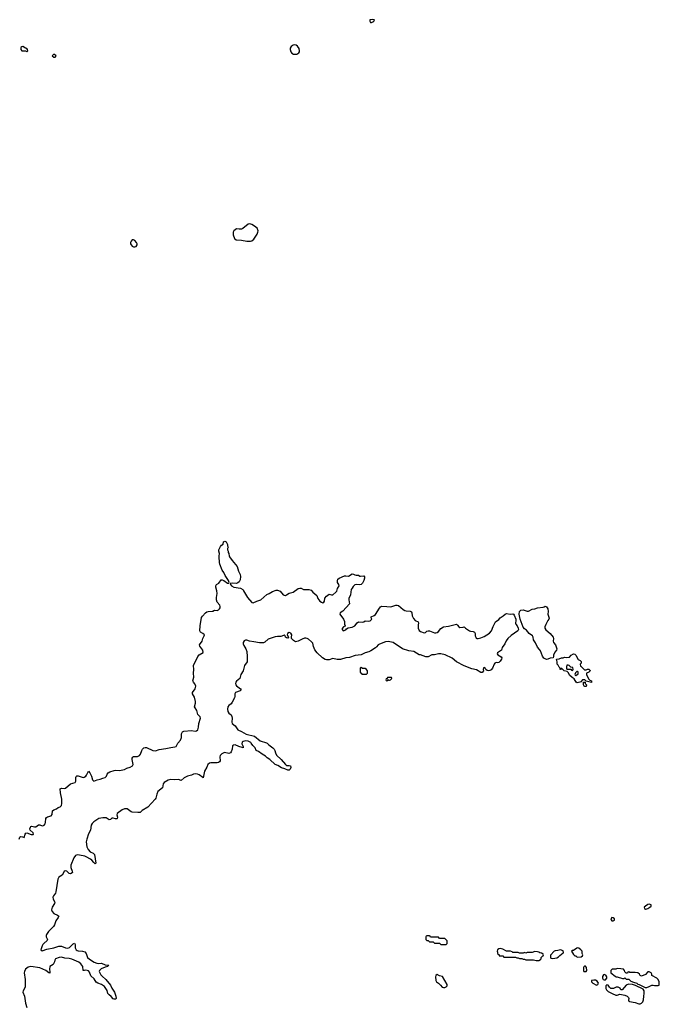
# Model space of a CAD drawing. Header units: inches. Extents: x 2608375 to 2737312, y 944064 to 1028306.
# Tile 30 of 69: x 2696999 to 2706946, y 953042 to 968354. Entities that reach past the tile are written whole.
import ezdxf

# ---------------------------------------------------------------- set-up
doc = ezdxf.new("R2010")
doc.units = ezdxf.units.IN
doc.header["$MEASUREMENT"] = 0
for name, color, linetype in [('C6995', 7, 'Continuous'), ('C6996', 7, 'Continuous'), ('C7905', 7, 'Continuous'), ('C7906', 7, 'Continuous')]:
    doc.layers.add(name, color=color, linetype=linetype)

msp = doc.modelspace()

# ---------------------------------------------------------------- linework, layer by layer
at = {"layer": 'C6995', "color": 5, "elevation": 20}
for points in [[(2696988, 955612), (2696999, 955641), (2697010, 955651), (2697045, 955645), (2697070, 955634), (2697082, 955690), (2697095, 955705), (2697111, 955711), (2697175, 955685), (2697210, 955682), (2697214, 955690), (2697209, 955710), (2697164, 955750), (2697159, 955770), (2697165, 955795), (2697173, 955807), (2697189, 955811), (2697230, 955802), (2697250, 955804), (2697290, 955834), (2697310, 955833), (2697350, 955818), (2697370, 955823), (2697378, 955830), (2697393, 955847), (2697402, 955870), (2697404, 955930), (2697414, 955946), (2697430, 955955), (2697490, 955975), (2697506, 955994), (2697510, 956050), (2697530, 956064), (2697570, 956082), (2697598, 956102), (2697630, 956115), (2697650, 956131), (2697655, 956165), (2697656, 956230), (2697631, 956330), (2697630, 956391), (2697650, 956405), (2697690, 956400), (2697710, 956405), (2697790, 956469), (2697860, 956490), (2697874, 956510), (2697872, 956570), (2697876, 956584), (2697887, 956593), (2697910, 956593), (2697970, 956573), (2697990, 956571), (2698004, 956576), (2698025, 956590), (2698036, 956604), (2698070, 956666), (2698090, 956639), (2698114, 956590), (2698132, 956532), (2698150, 956511), (2698206, 956534), (2698250, 956542), (2698290, 956561), (2698330, 956569), (2698350, 956590), (2698360, 956620), (2698377, 956643), (2698403, 956657), (2698470, 956680), (2698490, 956683), (2698550, 956679), (2698630, 956693), (2698667, 956713), (2698719, 956730), (2698752, 956748), (2698762, 956770), (2698750, 956850), (2698750, 956870), (2698757, 956883), (2698770, 956894), (2698830, 956898), (2698863, 956910), (2698877, 956930), (2698898, 956990), (2698910, 957010), (2698930, 957030), (2698950, 957037), (2698970, 957034), (2699070, 956990), (2699110, 956982), (2699170, 957004), (2699270, 957018), (2699350, 957038), (2699410, 957045), (2699430, 957053), (2699458, 957102), (2699500, 957150), (2699515, 957190), (2699515, 957250), (2699530, 957278), (2699552, 957288), (2699670, 957298), (2699730, 957290), (2699750, 957293), (2699770, 957310), (2699782, 957350), (2699786, 957410), (2699810, 957490), (2699806, 957510), (2699768, 957548), (2699753, 957610), (2699726, 957650), (2699718, 957670), (2699735, 957725), (2699733, 957750), (2699716, 957816), (2699687, 957870), (2699684, 957890), (2699726, 957950), (2699737, 957990), (2699724, 958024), (2699703, 958050), (2699694, 958070), (2699707, 958130), (2699702, 958190), (2699708, 958250), (2699703, 958310), (2699768, 958452), (2699790, 958477), (2699850, 958514), (2699849, 958550), (2699799, 958610), (2699794, 958630), (2699834, 958690), (2699845, 958730), (2699869, 958770), (2699873, 958790), (2699849, 958810), (2699813, 958830), (2699799, 958850), (2699804, 958930), (2699825, 959055), (2699840, 959080), (2699887, 959130), (2699910, 959146), (2699930, 959152), (2699990, 959154), (2700000, 959158)], [(2700000, 956798), (2699970, 956799), (2699950, 956790), (2699927, 956770), (2699910, 956730), (2699875, 956670), (2699850, 956562), (2699848, 956568), (2699792, 956611), (2699762, 956622), (2699730, 956624), (2699701, 956619), (2699670, 956604), (2699610, 956591), (2699557, 956563), (2699510, 956521), (2699470, 956538), (2699410, 956534), (2699350, 956539), (2699310, 956530), (2699247, 956493), (2699229, 956470), (2699220, 956410), (2699149, 956351), (2699130, 956310), (2699117, 956250), (2699105, 956230), (2698990, 956110), (2698903, 956057), (2698873, 956027), (2698835, 956025), (2698750, 956031), (2698730, 956036), (2698670, 956082), (2698630, 956082), (2698590, 956065), (2698516, 956010), (2698510, 955990), (2698519, 955950), (2698516, 955930), (2698510, 955925), (2698490, 955926), (2698450, 955938), (2698430, 955934), (2698410, 955916), (2698390, 955910), (2698342, 955942), (2698290, 955943), (2698230, 955931), (2698150, 955879), (2698126, 955854), (2698112, 955830), (2698100, 955750), (2698070, 955694), (2698042, 955610), (2698034, 955570), (2698045, 955490), (2698063, 955450), (2698095, 955415), (2698142, 955390), (2698164, 955370), (2698185, 955235), (2698170, 955228), (2698150, 955247), (2698123, 955283), (2698101, 955301), (2698034, 955334), (2698010, 955344), (2697930, 955363), (2697890, 955367), (2697866, 955354), (2697841, 955319), (2697795, 955205), (2697795, 955170), (2697816, 955110), (2697819, 955090), (2697816, 955084), (2697790, 955072), (2697770, 955077), (2697730, 955110), (2697704, 955116), (2697690, 955108), (2697661, 955050), (2697610, 955018), (2697592, 954990), (2697562, 954790), (2697554, 954770), (2697523, 954730), (2697515, 954710), (2697517, 954677), (2697543, 954630), (2697540, 954610), (2697505, 954550), (2697497, 954530), (2697495, 954510), (2697503, 954483), (2697530, 954452), (2697586, 954426), (2697606, 954410), (2697599, 954390), (2697560, 954340), (2697541, 954279), (2697525, 954250), (2697445, 954175), (2697416, 954130), (2697409, 954110), (2697409, 954090), (2697432, 954050), (2697427, 954033), (2697375, 953990), (2697358, 953970), (2697347, 953950), (2697330, 953890), (2697350, 953874), (2697419, 953901), (2697530, 953918), (2697610, 953946), (2697630, 953947), (2697650, 953945), (2697710, 953921), (2697750, 953917), (2697774, 953926), (2697830, 953981), (2697851, 953991), (2697862, 953970), (2697860, 953920), (2697877, 953890), (2697890, 953878), (2697910, 953871), (2697978, 953870), (2698010, 953858), (2698031, 953831), (2698051, 953771), (2698083, 953743), (2698159, 953699), (2698200, 953680), (2698230, 953676), (2698270, 953680), (2698330, 953657), (2698385, 953650), (2698366, 953630), (2698330, 953622), (2698265, 953595), (2698241, 953570), (2698237, 953550), (2698243, 953530), (2698261, 953501), (2698279, 953479), (2698340, 953430), (2698410, 953338), (2698432, 953292), (2698472, 953230), (2698493, 953170), (2698498, 953130), (2698490, 953124), (2698470, 953121), (2698450, 953127), (2698423, 953163), (2698388, 953190), (2698372, 953210), (2698357, 953256), (2698320, 953320), (2698272, 953352), (2698212, 953372), (2698190, 953386), (2698158, 953438), (2698103, 953483), (2698084, 953544), (2698070, 953561), (2698050, 953570), (2698029, 953571), (2698006, 953566), (2697988, 953568), (2697981, 953630), (2697952, 953672), (2697916, 953696), (2697810, 953743), (2697770, 953755), (2697701, 953761), (2697650, 953777), (2697611, 953771), (2697558, 953750), (2697545, 953730), (2697538, 953702), (2697517, 953663), (2697470, 953628), (2697464, 953590), (2697465, 953545), (2697470, 953528), (2697450, 953529), (2697407, 953570), (2697311, 953609), (2697170, 953630), (2697130, 953621), (2697091, 953590), (2697071, 953550), (2697068, 953530), (2697085, 953430), (2697082, 953310), (2697051, 953250), (2697047, 953230), (2697071, 953170), (2697090, 953062), (2697112, 952990)]]:
    msp.add_lwpolyline(points, dxfattribs=at)
at = {"layer": 'C6996', "color": 5, "elevation": 40}
for points in [[(2697050, 967936), (2697030, 967933), (2697017, 967923), (2697015, 967890), (2697030, 967871), (2697090, 967867), (2697110, 967859), (2697124, 967870), (2697121, 967890), (2697110, 967904), (2697090, 967909)], [(2697538, 967810), (2697522, 967810), (2697505, 967790), (2697530, 967771), (2697550, 967771), (2697564, 967790)], [(2698770, 964929), (2698750, 964928), (2698731, 964909), (2698722, 964890), (2698721, 964870), (2698731, 964850), (2698750, 964831), (2698770, 964823), (2698790, 964821), (2698810, 964827), (2698825, 964850), (2698825, 964870), (2698817, 964890), (2698790, 964919)]]:
    msp.add_lwpolyline(points, close=True, dxfattribs=at)
at = {"layer": 'C7905', "color": 5, "elevation": 20}
for points in [[(2700263, 960000), (2700303, 959943), (2700381, 959850), (2700400, 959780), (2700426, 959726), (2700433, 959693), (2700430, 959642), (2700410, 959614), (2700390, 959597), (2700370, 959587), (2700310, 959592), (2700274, 959586), (2700276, 959570), (2700295, 959550), (2700331, 959530), (2700432, 959512), (2700470, 959491), (2700479, 959470), (2700541, 959370), (2700610, 959291), (2700630, 959283), (2700688, 959312), (2700750, 959333), (2700844, 959416), (2700881, 959430), (2700930, 959459), (2700990, 959482), (2701010, 959484), (2701050, 959466), (2701098, 959410), (2701110, 959403), (2701130, 959400), (2701150, 959409), (2701190, 959436), (2701250, 959452), (2701330, 959506), (2701355, 959515), (2701374, 959514), (2701410, 959493), (2701494, 959494), (2701530, 959483), (2701556, 959450), (2701618, 959398), (2701636, 959350), (2701669, 959309), (2701690, 959293), (2701713, 959287), (2701730, 959294), (2701737, 959310), (2701743, 959357), (2701770, 959391), (2701810, 959422), (2701850, 959411), (2701870, 959411), (2701917, 959450), (2701930, 959466), (2701941, 959510), (2701969, 959550), (2701964, 959570), (2701943, 959603), (2701941, 959630), (2701948, 959652), (2701969, 959670), (2702050, 959705), (2702070, 959707), (2702110, 959701), (2702170, 959737), (2702190, 959733), (2702210, 959721), (2702230, 959716), (2702270, 959718), (2702290, 959702), (2702300, 959700), (2702350, 959705), (2702361, 959690), (2702361, 959670), (2702350, 959630), (2702330, 959590), (2702310, 959572), (2702290, 959566), (2702230, 959570), (2702210, 959564), (2702183, 959537), (2702167, 959513), (2702156, 959490), (2702142, 959410), (2702118, 959350), (2702116, 959330), (2702130, 959270), (2702024, 959156), (2701984, 959130), (2701975, 959110), (2702033, 959033), (2702050, 958994), (2702052, 958952), (2702062, 958930), (2702058, 958922), (2702034, 958910), (2702013, 958887), (2702012, 958870), (2702030, 958852), (2702070, 958867), (2702080, 958880), (2702105, 958895), (2702170, 958908), (2702210, 958925), (2702245, 958975), (2702270, 958991), (2702330, 958987), (2702349, 958991), (2702370, 959005), (2702430, 958998), (2702450, 959003), (2702473, 959030), (2702466, 959050), (2702466, 959070), (2702510, 959087), (2702530, 959103), (2702596, 959204), (2702610, 959221), (2702628, 959232), (2702710, 959230), (2702770, 959223), (2702850, 959247), (2702870, 959249), (2702890, 959243), (2702962, 959182), (2702987, 959167), (2703010, 959161), (2703070, 959156), (2703090, 959145), (2703097, 959130), (2703103, 959083), (2703123, 959043), (2703150, 959012), (2703196, 958990), (2703203, 958970), (2703195, 958945), (2703197, 958890), (2703210, 958855), (2703230, 958838), (2703290, 958817), (2703310, 958823), (2703330, 958846), (2703350, 958851), (2703370, 958848), (2703450, 958818), (2703470, 958818), (2703490, 958824), (2703510, 958837), (2703550, 958884), (2703590, 958910), (2703670, 958920), (2703790, 958951), (2703810, 958938), (2703830, 958912), (2703843, 958903), (2703895, 958905), (2703910, 958912), (2703932, 958890), (2703992, 958852), (2704010, 958844), (2704050, 958840), (2704070, 958830), (2704082, 958810), (2704084, 958770), (2704091, 958750), (2704098, 958738), (2704110, 958731), (2704130, 958730), (2704170, 958739), (2704220, 958760), (2704307, 958813), (2704338, 958850), (2704363, 958917), (2704401, 958990), (2704450, 959025), (2704472, 959050), (2704518, 959082), (2704550, 959110), (2704570, 959118), (2704629, 959111), (2704670, 959114), (2704676, 959110), (2704690, 959091), (2704715, 959030), (2704717, 959010), (2704710, 958970), (2704715, 958955), (2704736, 958930), (2704753, 958890), (2704755, 958870), (2704748, 958850), (2704644, 958776), (2704590, 958729), (2704564, 958696), (2704543, 958650), (2704503, 958590), (2704491, 958550), (2704431, 958510), (2704426, 958490), (2704436, 958476), (2704485, 958445), (2704497, 958430), (2704493, 958410), (2704470, 958377), (2704450, 958357), (2704430, 958353), (2704410, 958356), (2704390, 958349), (2704376, 958330), (2704350, 958269), (2704330, 958244), (2704310, 958233), (2704290, 958229), (2704270, 958234), (2704248, 958250), (2704239, 958270), (2704230, 958277), (2704210, 958274), (2704207, 958250), (2704211, 958230), (2704190, 958204), (2704170, 958204), (2704101, 958241), (2704030, 958257), (2703910, 958303), (2703792, 958370), (2703723, 958423), (2703617, 958477), (2703550, 958492), (2703510, 958494), (2703450, 958476), (2703406, 958474), (2703350, 958445), (2703313, 958447), (2703230, 958478), (2703210, 958476), (2703130, 958526), (2703050, 958539), (2702950, 958568), (2702806, 958666), (2702730, 958682), (2702690, 958680), (2702596, 958644), (2702576, 958630), (2702550, 958600), (2702530, 958584), (2702462, 958538), (2702430, 958523), (2702370, 958508), (2702310, 958476), (2702214, 958466), (2702130, 958437), (2702070, 958428), (2701990, 958405), (2701938, 958402), (2701870, 958418), (2701810, 958400), (2701770, 958399), (2701750, 958404), (2701710, 958430), (2701623, 958510), (2701590, 958556), (2701570, 958604), (2701556, 958656), (2701539, 958679), (2701490, 958720), (2701470, 958733), (2701450, 958737), (2701430, 958736), (2701390, 958721), (2701330, 958688), (2701290, 958680), (2701258, 958698), (2701228, 958730), (2701224, 958750), (2701229, 958790), (2701214, 958814), (2701190, 958822), (2701164, 958810), (2701161, 958790), (2701178, 958750), (2701170, 958738), (2701150, 958739), (2701135, 958750), (2701129, 958770), (2701110, 958783), (2701075, 958765), (2701058, 958762), (2701010, 958764), (2700970, 958759), (2700861, 958719), (2700810, 958673), (2700790, 958662), (2700730, 958662), (2700641, 958681), (2700575, 958690), (2700530, 958707), (2700510, 958707), (2700490, 958695), (2700476, 958670), (2700473, 958650), (2700483, 958623), (2700517, 958570), (2700532, 958530), (2700538, 958450), (2700535, 958370), (2700493, 958310), (2700473, 958227), (2700438, 958170), (2700424, 958110), (2700370, 958066), (2700360, 958050), (2700355, 958030), (2700360, 958010), (2700370, 957997), (2700434, 957950), (2700443, 957930), (2700425, 957915), (2700356, 957890), (2700350, 957882), (2700345, 957870), (2700345, 957830), (2700339, 957810), (2700302, 957738), (2700285, 957715), (2700252, 957688), (2700237, 957670), (2700230, 957630), (2700235, 957595), (2700250, 957570), (2700285, 957545), (2700300, 957520), (2700305, 957490), (2700299, 957430), (2700302, 957410), (2700350, 957374), (2700392, 957310), (2700450, 957284), (2700521, 957241), (2700651, 957211), (2700741, 957141), (2700836, 957110), (2700850, 957101), (2700875, 957075), (2700938, 957030), (2700958, 957010), (2700969, 956990), (2700976, 956950), (2700995, 956915), (2701067, 956850), (2701130, 956773), (2701150, 956756), (2701190, 956756), (2701210, 956751), (2701213, 956727), (2701204, 956696), (2701190, 956682), (2701170, 956683), (2701123, 956703), (2701070, 956717), (2701015, 956755), (2700973, 956770), (2700890, 956849), (2700850, 956877), (2700823, 956903), (2700770, 956931), (2700714, 956974), (2700678, 956990), (2700663, 957030), (2700625, 957065), (2700601, 957101), (2700591, 957111), (2700552, 957132), (2700510, 957137), (2700472, 957128), (2700461, 957119), (2700456, 957090), (2700473, 957050), (2700472, 957030), (2700458, 957038), (2700406, 957050), (2700350, 957075), (2700326, 957074), (2700310, 957059), (2700304, 957010), (2700290, 956970), (2700276, 956950), (2700250, 956941), (2700184, 956956), (2700144, 956936), (2700116, 956910), (2700109, 956890), (2700114, 956830), (2700105, 956810), (2700090, 956800), (2700070, 956796), (2700000, 956798)], [(2700000, 959158), (2700030, 959169), (2700070, 959167), (2700090, 959174), (2700106, 959190), (2700116, 959210), (2700117, 959230), (2700111, 959250), (2700070, 959298), (2700061, 959330), (2700062, 959370), (2700072, 959430), (2700067, 959470), (2700050, 959530), (2700050, 959552), (2700062, 959570), (2700095, 959590), (2700130, 959641), (2700150, 959642), (2700172, 959632), (2700230, 959591), (2700249, 959591), (2700258, 959602), (2700247, 959630), (2700193, 959710), (2700175, 959755), (2700150, 959795), (2700110, 959888), (2700106, 959910), (2700102, 960000)]]:
    msp.add_lwpolyline(points, dxfattribs=at)
at = {"layer": 'C7905', "color": 5}
for points, elevation in [([(2705190, 958404), (2705150, 958426), (2705130, 958454), (2705097, 958537), (2705081, 958561), (2705050, 958594), (2705022, 958662), (2704992, 958710), (2704984, 958750), (2704972, 958770), (2704922, 958810), (2704881, 958861), (2704850, 958881), (2704827, 958907), (2704782, 959030), (2704766, 959110), (2704770, 959150), (2704790, 959173), (2704830, 959174), (2704890, 959156), (2704910, 959156), (2704970, 959186), (2705010, 959191), (2705054, 959206), (2705140, 959220), (2705156, 959224), (2705170, 959234), (2705190, 959222), (2705211, 959190), (2705219, 959150), (2705214, 959110), (2705231, 959049), (2705226, 959030), (2705210, 959009), (2705182, 958950), (2705167, 958910), (2705167, 958890), (2705183, 958863), (2705250, 958806), (2705295, 958750), (2705301, 958730), (2705297, 958690), (2705301, 958670), (2705331, 958630), (2705351, 958569), (2705345, 958550), (2705322, 958518), (2705298, 958470), (2705302, 958450), (2705294, 958430), (2705247, 958427), (2705210, 958409)], 20), ([(2705810, 958242), (2705830, 958252), (2705850, 958252), (2705870, 958234), (2705870, 958226), (2705852, 958208), (2705814, 958190), (2705812, 958170), (2705845, 958105), (2705865, 958085), (2705894, 958070), (2705894, 958050), (2705890, 958046), (2705806, 958066), (2705790, 958086), (2705750, 958086), (2705724, 958056), (2705711, 958049), (2705670, 958041), (2705655, 958050), (2705622, 958102), (2705590, 958122), (2705550, 958162), (2705535, 958195), (2705515, 958215), (2705468, 958230), (2705430, 958266), (2705418, 958262), (2705410, 958248), (2705406, 958250), (2705406, 958270), (2705390, 958286), (2705375, 958315), (2705358, 958330), (2705355, 958370), (2705346, 958410), (2705390, 958412), (2705426, 958430), (2705449, 958431), (2705470, 958442), (2705510, 958436), (2705550, 958442), (2705575, 958470), (2705610, 958491), (2705630, 958485), (2705650, 958471), (2705685, 958405), (2705714, 958390), (2705732, 958372), (2705732, 958348), (2705714, 958330), (2705718, 958298), (2705730, 958294), (2705784, 958244)], 20), ([(2702310, 958278), (2702294, 958270), (2702294, 958210), (2702298, 958198), (2702313, 958193), (2702318, 958178), (2702330, 958174), (2702390, 958174), (2702406, 958190), (2702406, 958230), (2702390, 958246), (2702370, 958266), (2702330, 958266)], 40), ([(2705530, 958318), (2705510, 958318), (2705502, 958290), (2705502, 958270), (2705510, 958254), (2705570, 958254), (2705578, 958238), (2705590, 958234), (2705602, 958238), (2705606, 958250), (2705602, 958282), (2705570, 958286), (2705546, 958310)], 20), ([(2705676, 958216), (2705664, 958216), (2705642, 958198), (2705634, 958170), (2705638, 958158), (2705650, 958154), (2705667, 958173), (2705682, 958178), (2705686, 958210)], 20), ([(2702770, 958126), (2702730, 958126), (2702718, 958122), (2702714, 958106), (2702698, 958102), (2702694, 958090), (2702698, 958078), (2702710, 958074), (2702722, 958078), (2702726, 958094), (2702742, 958082), (2702750, 958082), (2702766, 958090), (2702786, 958110), (2702782, 958122)], 40), ([(2705790, 957984), (2705778, 957990), (2705768, 958010), (2705767, 958053), (2705794, 958054), (2705794, 958030), (2705812, 958010), (2705810, 957986)], 20), ([(2706790, 954599), (2706767, 954593), (2706732, 954570), (2706712, 954550), (2706714, 954530), (2706730, 954522), (2706750, 954525), (2706770, 954531), (2706798, 954550), (2706818, 954570), (2706818, 954590)], 40), ([(2706207, 954393), (2706191, 954370), (2706197, 954357), (2706210, 954342), (2706230, 954338), (2706248, 954350), (2706249, 954370), (2706230, 954389)], 40), ([(2703370, 954106), (2703330, 954106), (2703318, 954102), (2703314, 954090), (2703314, 954050), (2703330, 954034), (2703353, 954033), (2703370, 954014), (2703430, 954014), (2703450, 953994), (2703530, 953994), (2703550, 953974), (2703630, 953974), (2703646, 953990), (2703646, 954030), (2703610, 954066), (2703530, 954066), (2703510, 954086), (2703390, 954086), (2703382, 954102)], 40), ([(2704470, 953908), (2704450, 953906), (2704432, 953888), (2704422, 953870), (2704431, 953851), (2704432, 953830), (2704454, 953810), (2704458, 953798), (2704470, 953794), (2704510, 953794), (2704530, 953774), (2704710, 953774), (2704730, 953762), (2704750, 953762), (2704770, 953754), (2704807, 953753), (2704830, 953742), (2704850, 953742), (2704870, 953732), (2704988, 953732), (2705030, 953721), (2705070, 953721), (2705100, 953740), (2705108, 953750), (2705108, 953772), (2705127, 953793), (2705142, 953798), (2705146, 953810), (2705142, 953822), (2705116, 953836), (2705090, 953842), (2705073, 953853), (2705050, 953859), (2705010, 953864), (2704967, 953847), (2704890, 953846), (2704870, 953838), (2704850, 953846), (2704830, 953838), (2704770, 953838), (2704750, 953846), (2704670, 953846), (2704656, 953856), (2704630, 953866), (2704568, 953868), (2704510, 953898)], 40), ([(2705410, 953889), (2705370, 953877), (2705325, 953875), (2705312, 953870), (2705253, 953807), (2705253, 953773), (2705258, 953758), (2705292, 953752), (2705350, 953766), (2705379, 953781), (2705398, 953802), (2705450, 953842), (2705455, 953850), (2705453, 953873)], 40), ([(2705670, 953919), (2705663, 953917), (2705610, 953878), (2705590, 953878), (2705582, 953870), (2705610, 953814), (2705630, 953794), (2705650, 953794), (2705670, 953774), (2705730, 953782), (2705750, 953794), (2705758, 953810), (2705748, 953830), (2705747, 953867), (2705728, 953888), (2705694, 953914)], 40), ([(2705796, 953636), (2705784, 953636), (2705770, 953626), (2705765, 953615), (2705765, 953565), (2705770, 953554), (2705810, 953554), (2705818, 953570), (2705816, 953616)], 40), ([(2703490, 953506), (2703472, 953488), (2703465, 953470), (2703472, 953412), (2703482, 953390), (2703510, 953372), (2703542, 953342), (2703568, 953308), (2703590, 953303), (2703610, 953305), (2703630, 953311), (2703649, 953330), (2703649, 953350), (2703573, 953473), (2703525, 953485)], 40), ([(2706090, 953506), (2706078, 953502), (2706064, 953476), (2706062, 953450), (2706074, 953430), (2706090, 953422), (2706110, 953422), (2706128, 953450), (2706128, 953470), (2706115, 953495)], 40), ([(2706290, 953598), (2706270, 953588), (2706213, 953587), (2706193, 953567), (2706194, 953530), (2706257, 953477), (2706270, 953471), (2706291, 953471), (2706376, 953444), (2706396, 953444), (2706410, 953454), (2706430, 953434), (2706470, 953432), (2706502, 953402), (2706544, 953384), (2706594, 953370), (2706613, 953353), (2706632, 953352), (2706725, 953305), (2706750, 953305), (2706790, 953318), (2706830, 953342), (2706850, 953342), (2706870, 953334), (2706930, 953334), (2706942, 953338), (2706946, 953350), (2706946, 953390), (2706930, 953426), (2706906, 953450), (2706829, 953489), (2706828, 953510), (2706818, 953530), (2706790, 953548), (2706770, 953548), (2706730, 953506), (2706670, 953482), (2706650, 953488), (2706638, 953510), (2706610, 953529), (2706570, 953535), (2706490, 953538), (2706470, 953546), (2706458, 953542), (2706450, 953526), (2706430, 953526), (2706410, 953546), (2706407, 953567), (2706390, 953586), (2706350, 953595)], 40), ([(2705930, 953419), (2705894, 953410), (2705894, 953390), (2705912, 953370), (2705970, 953342), (2705988, 953352), (2705998, 953370), (2705980, 953400), (2705955, 953415)], 40), ([(2706465, 953355), (2706430, 953338), (2706370, 953266), (2706350, 953268), (2706335, 953295), (2706307, 953307), (2706273, 953307), (2706232, 953288), (2706190, 953286), (2706170, 953306), (2706150, 953338), (2706130, 953346), (2706113, 953327), (2706112, 953290), (2706125, 953265), (2706150, 953242), (2706214, 953210), (2706270, 953186), (2706290, 953186), (2706330, 953198), (2706410, 953186), (2706447, 953167), (2706465, 953150), (2706471, 953130), (2706466, 953106), (2706471, 953091), (2706483, 953083), (2706570, 953071), (2706630, 953051), (2706650, 953051), (2706670, 953059), (2706690, 953081), (2706701, 953110), (2706704, 953170), (2706713, 953210), (2706709, 953249), (2706695, 953275), (2706576, 953336), (2706529, 953349)], 40)]:
    msp.add_lwpolyline(points, close=True, dxfattribs=dict(at, elevation=elevation))
at = {"layer": 'C7906', "color": 5, "elevation": 40}
for points in [[(2702490, 968354), (2702445, 968350), (2702445, 968330), (2702452, 968312), (2702470, 968311), (2702490, 968318), (2702508, 968330), (2702518, 968350)], [(2701270, 967963), (2701250, 967960), (2701221, 967939), (2701206, 967910), (2701203, 967890), (2701213, 967853), (2701232, 967832), (2701258, 967818), (2701290, 967815), (2701310, 967819), (2701341, 967839), (2701348, 967852), (2701351, 967870), (2701346, 967906), (2701321, 967941), (2701296, 967956)], [(2700577, 965177), (2700550, 965175), (2700470, 965108), (2700450, 965098), (2700410, 965095), (2700370, 965099), (2700328, 965072), (2700321, 965050), (2700319, 965010), (2700341, 964950), (2700366, 964930), (2700450, 964925), (2700530, 964910), (2700590, 964911), (2700610, 964917), (2700639, 964941), (2700690, 965016), (2700704, 965050), (2700705, 965070), (2700690, 965113), (2700650, 965144), (2700610, 965167)]]:
    msp.add_lwpolyline(points, close=True, dxfattribs=at)
at = {"layer": 'C7906', "color": 5, "elevation": 20}
msp.add_lwpolyline([(2700102, 960000), (2700102, 960010), (2700108, 960050), (2700098, 960090), (2700098, 960110), (2700120, 960160), (2700136, 960184), (2700162, 960198), (2700168, 960232), (2700180, 960240), (2700190, 960242), (2700210, 960234), (2700231, 960190), (2700232, 960170), (2700242, 960150), (2700232, 960130), (2700232, 960110), (2700242, 960090), (2700242, 960070), (2700250, 960054), (2700256, 960010), (2700263, 960000)], dxfattribs=at)

doc.saveas('drawing.dxf')
